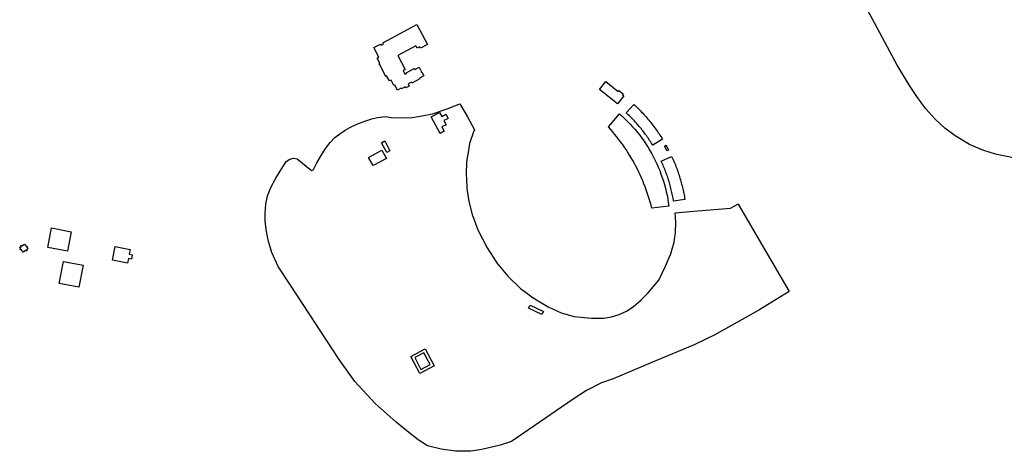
# Model space of a CAD drawing. Header units: inches. Extents: x 480978 to 483416, y 5454526 to 5457823.
# Tile 1 of 53: x 481685 to 482496, y 5455564 to 5455920. Entities that reach past the tile are written whole.
import ezdxf

# ---------------------------------------------------------------- set-up
doc = ezdxf.new("R2010")
doc.units = ezdxf.units.IN
doc.header["$MEASUREMENT"] = 0
for name, color, linetype in [('ubcv_building_records', 10, 'Continuous'), ('ubcv_buildings', 10, 'Continuous'), ('ubcv_subbuildings', 10, 'Continuous')]:
    doc.layers.add(name, color=color, linetype=linetype)

# ---------------------------------------------------------------- blocks, each defined once
blk = doc.blocks.new('ubcv_buildings_cad_ACAD_1_FMEBLOCK13')
at = {"layer": 'ubcv_building_records'}
for points in [[(2.18, 10.15), (9.65, -3.83), (-2.18, -10.15), (-9.65, 3.83)], [(-6.35, 2.83), (-1.18, -6.85), (6.35, -2.83), (1.18, 6.85)]]:
    blk.add_lwpolyline(points, close=True, dxfattribs=at)
blk = doc.blocks.new('ubcv_buildings_cad_ACAD_1_FMEBLOCK15')
at = {"layer": 'ubcv_building_records'}
for points in [[(8.79, 2.11), (6.1, 0.68), (1.81, 8.73), (4.49, 10.16)], [(5.82, -4.3), (-5.16, -10.16), (-8.79, -3.37), (2.19, 2.49)]]:
    blk.add_lwpolyline(points, close=True, dxfattribs=at)
blk = doc.blocks.new('ubcv_buildings_cad_ACAD_1_FMEBLOCK33')
at = {"layer": 'ubcv_building_records'}
for points in [[(13.08, 14.06), (5.08, 9.13), (4.45, 10.15), (3.81, 11.16), (3.16, 12.16), (2.5, 13.16), (1.83, 14.16), (1.15, 15.14), (0.47, 16.12), (-0.23, 17.1), (-0.93, 18.06), (-1.65, 19.02), (-2.37, 19.98), (-3.1, 20.92), (-3.84, 21.86), (-4.59, 22.8), (-5.35, 23.72), (-6.12, 24.64), (-6.89, 25.55), (-7.67, 26.46), (-8.47, 27.35), (-9.27, 28.24), (-10.08, 29.13), (-10.89, 30), (-11.72, 30.87), (-12.55, 31.73), (-13.39, 32.58), (-14.24, 33.42), (-15.1, 34.26), (-15.97, 35.08), (-16.84, 35.9), (-10.51, 42.86), (-9.57, 41.98), (-8.64, 41.09), (-7.71, 40.19), (-6.8, 39.28), (-5.89, 38.37), (-5, 37.44), (-4.11, 36.51), (-3.23, 35.57), (-2.36, 34.62), (-1.49, 33.67), (-0.64, 32.7), (0.2, 31.73), (1.04, 30.75), (1.86, 29.76), (2.68, 28.77), (3.48, 27.76), (4.28, 26.75), (5.07, 25.73), (5.85, 24.71), (6.62, 23.67), (7.37, 22.63), (8.12, 21.59), (8.86, 20.53), (9.59, 19.47), (10.31, 18.4), (11.02, 17.33), (11.72, 16.25), (12.41, 15.16)], [(18.31, -41.21), (4.35, -42.86), (3.68, -40.29), (2.96, -37.73), (2.2, -35.19), (1.4, -32.66), (0.56, -30.14), (-0.32, -27.64), (-1.25, -25.15), (-2.21, -22.68), (-3.22, -20.22), (-4.27, -17.79), (-5.36, -15.37), (-6.49, -12.96), (-7.66, -10.58), (-8.87, -8.22), (-10.12, -5.88), (-11.41, -3.56), (-12.74, -1.26), (-14.11, 1.02), (-15.51, 3.27), (-16.95, 5.5), (-18.43, 7.7), (-19.94, 9.88), (-21.5, 12.03), (-23.08, 14.16), (-24.71, 16.26), (-26.36, 18.33), (-28.05, 20.38), (-29.78, 22.4), (-31.54, 24.38), (-22.41, 35.06), (-20.13, 33.04), (-17.9, 30.95), (-15.73, 28.81), (-13.61, 26.62), (-11.55, 24.37), (-9.55, 22.08), (-7.6, 19.73), (-5.72, 17.33), (-3.89, 14.89), (-2.13, 12.4), (-0.43, 9.87), (1.2, 7.3), (2.77, 4.68), (4.28, 2.03), (5.71, -0.66), (7.08, -3.38), (8.38, -6.14), (9.61, -8.93), (10.76, -11.75), (11.85, -14.6), (12.86, -17.48), (13.8, -20.38), (14.67, -23.3), (15.46, -26.25), (16.18, -29.21), (16.83, -32.19), (17.4, -35.18), (17.89, -38.19)], [(18.09, 5.16), (16.75, 4.44), (15.78, 6.44), (14.65, 8.36), (16, 9.08)], [(31.54, -35.64), (22.24, -37.03), (22.04, -35.85), (21.83, -34.67), (21.61, -33.49), (21.38, -32.32), (21.13, -31.15), (20.88, -29.98), (20.62, -28.81), (20.34, -27.64), (20.05, -26.48), (19.76, -25.32), (19.45, -24.16), (19.13, -23.01), (18.8, -21.86), (18.46, -20.71), (18.11, -19.56), (17.75, -18.42), (17.37, -17.29), (16.99, -16.15), (16.6, -15.02), (16.19, -13.89), (15.78, -12.77), (15.35, -11.65), (14.91, -10.53), (14.47, -9.42), (14.01, -8.32), (13.54, -7.21), (13.06, -6.12), (12.58, -5.02), (12.08, -3.93), (20.64, -0.03), (21.17, -1.2), (21.7, -2.38), (22.21, -3.56), (22.71, -4.75), (23.2, -5.94), (23.68, -7.13), (24.15, -8.33), (24.61, -9.54), (25.05, -10.74), (25.49, -11.96), (25.91, -13.17), (26.32, -14.4), (26.72, -15.62), (27.11, -16.85), (27.49, -18.08), (27.86, -19.32), (28.21, -20.55), (28.55, -21.8), (28.88, -23.04), (29.2, -24.29), (29.51, -25.54), (29.8, -26.79), (30.09, -28.05), (30.36, -29.31), (30.62, -30.57), (30.87, -31.84), (31.1, -33.1), (31.33, -34.37)]]:
    blk.add_lwpolyline(points, close=True, dxfattribs=at)
blk = doc.blocks.new('ubcv_buildings_cad_ACAD_1_FMEBLOCK66')
at = {"layer": 'ubcv_buildings'}
for points in [[(135.73, 97.42), (132.31, 95.6), (134.13, 92.18), (130.72, 90.35), (123.42, 104.03), (130.25, 107.68), (132.08, 104.26), (135.5, 106.08), (137.32, 102.66), (133.9, 100.84)], [(89.41, 76.01), (86.73, 74.58), (82.44, 82.63), (85.12, 84.06)], [(86.45, 69.6), (75.47, 63.74), (71.84, 70.53), (82.82, 76.39)], [(-189.56, 12.4), (-173.39, 9.2), (-176.59, -6.96), (-192.76, -3.76)], [(-214.94, -2.58), (-214.85, -2.13), (-214.4, -2.22), (-214.45, -2.44), (-214.16, -2.5), (-211.84, -0.94), (-210.28, -3.27), (-209.99, -3.33), (-209.95, -3.1), (-209.5, -3.19), (-209.59, -3.64), (-209.81, -3.6), (-209.87, -3.88), (-209.1, -5.03), (-210.25, -5.8), (-210.31, -6.09), (-210.08, -6.13), (-210.17, -6.58), (-210.62, -6.49), (-210.57, -6.27), (-210.86, -6.21), (-213.19, -7.77), (-214.74, -5.44), (-215.03, -5.39), (-215.07, -5.61), (-215.52, -5.52), (-215.43, -5.07), (-215.21, -5.12), (-215.15, -4.83), (-215.92, -3.68), (-214.77, -2.91), (-214.72, -2.62)], [(-137.06, -3.09), (-124.84, -5.51), (-125.58, -9.27), (-123.06, -9.77), (-123.8, -13.5), (-126.32, -13), (-127.06, -16.77), (-139.29, -14.35)], [(-179.75, -15.31), (-163.59, -18.51), (-167.17, -36.61), (-183.34, -33.41)], [(204.93, -51.47), (215.92, -56.57), (214.77, -59.06), (203.78, -53.96)], [(118.36, -87.38), (125.82, -101.36), (113.99, -107.68), (106.53, -93.69)], [(109.83, -94.7), (114.99, -104.38), (122.52, -100.36), (117.36, -90.68)]]:
    blk.add_lwpolyline(points, close=True, dxfattribs=at)
blk = doc.blocks.new('ubcv_buildings_cad_ACAD_1_FMEBLOCK88')
at = {"layer": 'ubcv_buildings'}
for points in [[(13.08, 14.06), (5.08, 9.13), (4.45, 10.15), (3.81, 11.16), (3.16, 12.16), (2.5, 13.16), (1.83, 14.16), (1.15, 15.14), (0.47, 16.12), (-0.23, 17.1), (-0.93, 18.06), (-1.65, 19.02), (-2.37, 19.98), (-3.1, 20.92), (-3.84, 21.86), (-4.59, 22.8), (-5.35, 23.72), (-6.12, 24.64), (-6.89, 25.55), (-7.67, 26.46), (-8.47, 27.35), (-9.27, 28.24), (-10.08, 29.13), (-10.89, 30), (-11.72, 30.87), (-12.55, 31.73), (-13.39, 32.58), (-14.24, 33.42), (-15.1, 34.26), (-15.97, 35.08), (-16.84, 35.9), (-10.51, 42.86), (-9.57, 41.98), (-8.64, 41.09), (-7.71, 40.19), (-6.8, 39.28), (-5.89, 38.37), (-5, 37.44), (-4.11, 36.51), (-3.23, 35.57), (-2.36, 34.62), (-1.49, 33.67), (-0.64, 32.7), (0.2, 31.73), (1.04, 30.75), (1.86, 29.76), (2.68, 28.77), (3.48, 27.76), (4.28, 26.75), (5.07, 25.73), (5.85, 24.71), (6.62, 23.67), (7.37, 22.63), (8.12, 21.59), (8.86, 20.53), (9.59, 19.47), (10.31, 18.4), (11.02, 17.33), (11.72, 16.25), (12.41, 15.16)], [(18.31, -41.21), (4.35, -42.86), (3.68, -40.29), (2.96, -37.73), (2.2, -35.19), (1.4, -32.66), (0.56, -30.14), (-0.32, -27.64), (-1.25, -25.15), (-2.21, -22.68), (-3.22, -20.22), (-4.27, -17.79), (-5.36, -15.37), (-6.49, -12.96), (-7.66, -10.58), (-8.87, -8.22), (-10.12, -5.88), (-11.41, -3.56), (-12.74, -1.26), (-14.11, 1.02), (-15.51, 3.27), (-16.95, 5.5), (-18.43, 7.7), (-19.94, 9.88), (-21.5, 12.03), (-23.08, 14.16), (-24.71, 16.26), (-26.36, 18.33), (-28.05, 20.38), (-29.78, 22.4), (-31.54, 24.38), (-22.41, 35.06), (-20.13, 33.04), (-17.9, 30.95), (-15.73, 28.81), (-13.61, 26.62), (-11.55, 24.37), (-9.55, 22.08), (-7.6, 19.73), (-5.72, 17.33), (-3.89, 14.89), (-2.13, 12.4), (-0.43, 9.87), (1.2, 7.3), (2.77, 4.68), (4.28, 2.03), (5.71, -0.66), (7.08, -3.38), (8.38, -6.14), (9.61, -8.93), (10.76, -11.75), (11.85, -14.6), (12.86, -17.48), (13.8, -20.38), (14.67, -23.3), (15.46, -26.25), (16.18, -29.21), (16.83, -32.19), (17.4, -35.18), (17.89, -38.19)], [(18.09, 5.16), (16.75, 4.44), (15.78, 6.44), (14.65, 8.36), (16, 9.08)], [(31.54, -35.64), (22.24, -37.03), (22.04, -35.85), (21.83, -34.67), (21.61, -33.49), (21.38, -32.32), (21.13, -31.15), (20.88, -29.98), (20.62, -28.81), (20.34, -27.64), (20.05, -26.48), (19.76, -25.32), (19.45, -24.16), (19.13, -23.01), (18.8, -21.86), (18.46, -20.71), (18.11, -19.56), (17.75, -18.42), (17.37, -17.29), (16.99, -16.15), (16.6, -15.02), (16.19, -13.89), (15.78, -12.77), (15.35, -11.65), (14.91, -10.53), (14.47, -9.42), (14.01, -8.32), (13.54, -7.21), (13.06, -6.12), (12.58, -5.02), (12.08, -3.93), (20.64, -0.03), (21.17, -1.2), (21.7, -2.38), (22.21, -3.56), (22.71, -4.75), (23.2, -5.94), (23.68, -7.13), (24.15, -8.33), (24.61, -9.54), (25.05, -10.74), (25.49, -11.96), (25.91, -13.17), (26.32, -14.4), (26.72, -15.62), (27.11, -16.85), (27.49, -18.08), (27.86, -19.32), (28.21, -20.55), (28.55, -21.8), (28.88, -23.04), (29.2, -24.29), (29.51, -25.54), (29.8, -26.79), (30.09, -28.05), (30.36, -29.31), (30.62, -30.57), (30.87, -31.84), (31.1, -33.1), (31.33, -34.37)]]:
    blk.add_lwpolyline(points, close=True, dxfattribs=at)
blk = doc.blocks.new('ubcv_buildings_cad_ACAD_1_FMEBLOCK114')
at = {"layer": 'ubcv_subbuildings'}
for points in [[(2.18, 10.15), (9.65, -3.83), (-2.18, -10.15), (-9.65, 3.83)], [(-6.35, 2.83), (-1.18, -6.85), (6.35, -2.83), (1.18, 6.85)]]:
    blk.add_lwpolyline(points, close=True, dxfattribs=at)
blk = doc.blocks.new('ubcv_buildings_cad_ACAD_1_FMEBLOCK115')
at = {"layer": 'ubcv_subbuildings'}
for points in [[(8.79, 2.11), (6.1, 0.68), (1.81, 8.73), (4.49, 10.16)], [(5.82, -4.3), (-5.16, -10.16), (-8.79, -3.37), (2.19, 2.49)]]:
    blk.add_lwpolyline(points, close=True, dxfattribs=at)

msp = doc.modelspace()

# ---------------------------------------------------------------- linework, layer by layer
at = {"layer": 'ubcv_building_records'}
msp.add_lwpolyline([(482747.12, 5455924.14), (482741.31, 5455917.77), (482736, 5455913.29), (482730.04, 5455909.44), (482536.05, 5455810.57), (482521.01, 5455804.94), (482506.45, 5455805.49), (482489.24, 5455808.9), (482478.68, 5455812.33), (482467.83, 5455817.06), (482455.97, 5455824.05), (482447.48, 5455830.38), (482439.47, 5455837.71), (482431.54, 5455846.75), (482424.33, 5455856.51), (482418.87, 5455864.76), (482408.17, 5455882.4), (482223.12, 5456227.74)], dxfattribs=at)
for points in [[(482012.03, 5455915.8), (482020.72, 5455899.52), (482015.13, 5455896.53), (482014.57, 5455897.59), (482012.31, 5455896.38), (482011.27, 5455898.31), (481996.35, 5455890.35), (482002.5, 5455878.83), (482000.63, 5455877.83), (482002.16, 5455874.96), (482003.58, 5455875.72), (482003.34, 5455876.16), (482009.92, 5455879.67), (482010.32, 5455878.93), (482013.94, 5455880.87), (482015.42, 5455878.08), (482015.2, 5455877.96), (482016.04, 5455876.38), (482016.26, 5455876.5), (482017.75, 5455873.71), (482014.13, 5455871.77), (482014.53, 5455871.04), (482007.95, 5455867.53), (482007.52, 5455868.34), (482004.78, 5455866.87), (482005.74, 5455865.07), (482003.05, 5455863.64), (482002.52, 5455864.63), (481999.44, 5455862.99), (481999.16, 5455863.51), (481996.04, 5455861.85), (481993.84, 5455865.97), (481993.17, 5455865.61), (481990.76, 5455870.13), (481989.41, 5455869.41), (481987.14, 5455873.68), (481986.19, 5455873.18), (481986.01, 5455873.52), (481986.28, 5455873.67), (481981.13, 5455883.31), (481980.86, 5455883.17), (481980.68, 5455883.51), (481981.62, 5455884.02), (481979.34, 5455888.29), (481980.69, 5455889), (481976.51, 5455896.83), (481982.1, 5455899.82), (481982.66, 5455898.77), (481984.57, 5455899.79), (481984.01, 5455900.84)], [(482162.72, 5455862.39), (482167.89, 5455868.86), (482178.17, 5455860.65), (482178.74, 5455861.36), (482182.07, 5455858.7), (482181.5, 5455857.98), (482182.69, 5455857.03), (482177.52, 5455850.56)], [(482053.75, 5455839.77), (482059.57, 5455829.05), (482058.47, 5455826.62), (482055.34, 5455817.84), (482054.66, 5455812.05), (482053.53, 5455805.97), (482053.1, 5455802.49), (482052.74, 5455792.84), (482052.69, 5455791.58), (482052.86, 5455788.77), (482053.32, 5455780.68), (482054.98, 5455769.89), (482057.66, 5455759.31), (482062.4, 5455746.51), (482070.01, 5455731.81), (482070.04, 5455731.76), (482077.53, 5455720.11), (482078.56, 5455718.5), (482080.11, 5455716.64), (482086.98, 5455708.32), (482097.45, 5455698.26), (482103.47, 5455693.69), (482107.92, 5455690.31), (482120.25, 5455682.98), (482131.09, 5455678.13), (482141.85, 5455675.06), (482156, 5455673.67), (482165.94, 5455673.67), (482172.49, 5455674.77), (482178.83, 5455676.71), (482184.87, 5455679.48), (482190.49, 5455683.01), (482196.77, 5455688.41), (482202.76, 5455694.46), (482211.48, 5455705.02), (482217.16, 5455716.7), (482221.3, 5455726.26), (482221.48, 5455726.88), (482222.9, 5455731.83), (482224.14, 5455736.17), (482224.25, 5455736.91), (482224.84, 5455740.62), (482225.34, 5455743.8), (482225.37, 5455744.39), (482225.73, 5455752.81), (482225.19, 5455760.54), (482237.17, 5455761.56), (482270.59, 5455764.42), (482276.87, 5455767.77), (482276.95, 5455767.82), (482318.98, 5455695.7), (482293.95, 5455680.34), (482257.83, 5455659.93), (482240.78, 5455651.56), (482206.32, 5455637.49), (482173.92, 5455623.58), (482164.3, 5455620.28), (482151.93, 5455613.9), (482141, 5455606.74), (482108.65, 5455584.59), (482089.98, 5455571.95), (482080.81, 5455568.96), (482065.52, 5455565.34), (482056.66, 5455563.83), (482043.79, 5455563.9), (482032.15, 5455565.51), (482020.77, 5455568.46), (482013.15, 5455573.25), (482004, 5455580.52), (481995.01, 5455587.97), (481977.73, 5455603.29), (481960.89, 5455621.53), (481947.99, 5455639.65), (481923.08, 5455677.74), (481907.23, 5455701.78), (481897.77, 5455716.34), (481892.52, 5455727.79), (481889.77, 5455737), (481887.98, 5455745.12), (481886.91, 5455753.77), (481886.99, 5455760.13), (481887.6, 5455767.82), (481888.79, 5455774.55), (481891.66, 5455781.41), (481895.87, 5455789.22), (481904.22, 5455802.79), (481907.24, 5455804.82), (481910.39, 5455805.63), (481913.32, 5455805.12), (481925.28, 5455795.54), (481926.22, 5455795.63), (481926.81, 5455796.21), (481929.56, 5455801.71), (481933.23, 5455807.78), (481936.85, 5455813.74), (481940.55, 5455818.66), (481944.31, 5455822.73), (481948.65, 5455825.8), (481952.93, 5455828.77), (481956.9, 5455830.94), (481962.67, 5455833.58), (481969.23, 5455836.07), (481975.05, 5455838.03), (481979.47, 5455839.21), (481986.06, 5455839.94), (481990.8, 5455839.31), (481999.58, 5455838.87), (482008.07, 5455839.33), (482016.47, 5455840.66), (482025.04, 5455842.32), (482036.92, 5455846.32), (482047.58, 5455850.39)], [(482036.2, 5455833.21), (482032.78, 5455831.38), (482034.6, 5455827.96), (482031.18, 5455826.14), (482023.88, 5455839.81), (482030.72, 5455843.46), (482032.55, 5455840.04), (482035.96, 5455841.87), (482037.79, 5455838.45), (482034.37, 5455836.63)], [(481710.91, 5455748.19), (481727.07, 5455744.99), (481723.87, 5455728.82), (481707.71, 5455732.02)], [(481685.53, 5455733.21), (481685.62, 5455733.65), (481686.06, 5455733.57), (481686.02, 5455733.34), (481686.31, 5455733.28), (481688.63, 5455734.84), (481690.19, 5455732.52), (481690.48, 5455732.46), (481690.52, 5455732.68), (481690.97, 5455732.59), (481690.88, 5455732.15), (481690.66, 5455732.19), (481690.6, 5455731.9), (481691.37, 5455730.75), (481690.22, 5455729.98), (481690.16, 5455729.7), (481690.39, 5455729.65), (481690.3, 5455729.2), (481689.85, 5455729.29), (481689.89, 5455729.52), (481689.61, 5455729.57), (481687.28, 5455728.02), (481685.72, 5455730.34), (481685.44, 5455730.4), (481685.39, 5455730.17), (481684.94, 5455730.26), (481685.03, 5455730.71), (481685.26, 5455730.67), (481685.31, 5455730.95), (481684.54, 5455732.1), (481685.69, 5455732.87), (481685.75, 5455733.16)], [(481763.41, 5455732.7), (481775.63, 5455730.28), (481774.89, 5455726.51), (481777.41, 5455726.02), (481776.67, 5455722.29), (481774.15, 5455722.79), (481773.4, 5455719.02), (481761.18, 5455721.44)], [(481720.71, 5455720.48), (481736.88, 5455717.28), (481733.3, 5455699.18), (481717.13, 5455702.38)], [(482105.4, 5455684.32), (482116.39, 5455679.22), (482115.24, 5455676.73), (482104.25, 5455681.83)]]:
    msp.add_lwpolyline(points, close=True, dxfattribs=at)
at = {"layer": 'ubcv_buildings'}
for points in [[(482012.03, 5455915.8), (482020.72, 5455899.52), (482015.13, 5455896.53), (482014.57, 5455897.59), (482012.31, 5455896.38), (482011.27, 5455898.31), (481996.35, 5455890.35), (482002.5, 5455878.83), (482000.63, 5455877.83), (482002.16, 5455874.96), (482003.58, 5455875.72), (482003.34, 5455876.16), (482009.92, 5455879.67), (482010.32, 5455878.93), (482013.94, 5455880.87), (482015.42, 5455878.08), (482015.2, 5455877.96), (482016.04, 5455876.38), (482016.26, 5455876.5), (482017.75, 5455873.71), (482014.13, 5455871.77), (482014.53, 5455871.04), (482007.95, 5455867.53), (482007.52, 5455868.34), (482004.78, 5455866.87), (482005.74, 5455865.07), (482003.05, 5455863.64), (482002.52, 5455864.63), (481999.44, 5455862.99), (481999.16, 5455863.51), (481996.04, 5455861.85), (481993.84, 5455865.97), (481993.17, 5455865.61), (481990.76, 5455870.13), (481989.41, 5455869.41), (481987.14, 5455873.68), (481986.19, 5455873.18), (481986.01, 5455873.52), (481986.28, 5455873.67), (481981.13, 5455883.31), (481980.86, 5455883.17), (481980.68, 5455883.51), (481981.62, 5455884.02), (481979.34, 5455888.29), (481980.69, 5455889), (481976.51, 5455896.83), (481982.1, 5455899.82), (481982.66, 5455898.77), (481984.57, 5455899.79), (481984.01, 5455900.84)], [(482162.72, 5455862.39), (482167.89, 5455868.86), (482178.17, 5455860.65), (482178.74, 5455861.36), (482182.07, 5455858.7), (482181.5, 5455857.98), (482182.69, 5455857.03), (482177.52, 5455850.56)]]:
    msp.add_lwpolyline(points, close=True, dxfattribs=at)
at = {"layer": 'ubcv_subbuildings'}
for points in [[(482036.2, 5455833.21), (482032.78, 5455831.38), (482034.6, 5455827.96), (482031.18, 5455826.14), (482023.88, 5455839.81), (482030.72, 5455843.46), (482032.55, 5455840.04), (482035.96, 5455841.87), (482037.79, 5455838.45), (482034.37, 5455836.63)], [(481710.91, 5455748.19), (481727.07, 5455744.99), (481723.87, 5455728.82), (481707.71, 5455732.02)], [(481685.53, 5455733.21), (481685.62, 5455733.65), (481686.06, 5455733.57), (481686.02, 5455733.34), (481686.31, 5455733.28), (481688.63, 5455734.84), (481690.19, 5455732.52), (481690.48, 5455732.46), (481690.52, 5455732.68), (481690.97, 5455732.59), (481690.88, 5455732.15), (481690.66, 5455732.19), (481690.6, 5455731.9), (481691.37, 5455730.75), (481690.22, 5455729.98), (481690.16, 5455729.7), (481690.39, 5455729.65), (481690.3, 5455729.2), (481689.85, 5455729.29), (481689.89, 5455729.52), (481689.61, 5455729.57), (481687.28, 5455728.02), (481685.72, 5455730.34), (481685.44, 5455730.4), (481685.39, 5455730.17), (481684.94, 5455730.26), (481685.03, 5455730.71), (481685.26, 5455730.67), (481685.31, 5455730.95), (481684.54, 5455732.1), (481685.69, 5455732.87), (481685.75, 5455733.16)], [(481763.41, 5455732.7), (481775.63, 5455730.28), (481774.89, 5455726.51), (481777.41, 5455726.02), (481776.67, 5455722.29), (481774.15, 5455722.79), (481773.4, 5455719.02), (481761.18, 5455721.44)], [(481720.71, 5455720.48), (481736.88, 5455717.28), (481733.3, 5455699.18), (481717.13, 5455702.38)], [(482105.4, 5455684.32), (482116.39, 5455679.22), (482115.24, 5455676.73), (482104.25, 5455681.83)]]:
    msp.add_lwpolyline(points, close=True, dxfattribs=at)

# ---------------------------------------------------------------- block references
at = {"layer": 'ubcv_building_records'}
for name, p in [('ubcv_buildings_cad_ACAD_1_FMEBLOCK33', (482201.53, 5455807.2)), ('ubcv_buildings_cad_ACAD_1_FMEBLOCK15', (481981.1, 5455809.69)), ('ubcv_buildings_cad_ACAD_1_FMEBLOCK13', (482016.64, 5455638.26))]:
    msp.add_blockref(name, p, dxfattribs=at)
at = {"layer": 'ubcv_buildings'}
for name, p in [('ubcv_buildings_cad_ACAD_1_FMEBLOCK66', (481900.47, 5455735.79)), ('ubcv_buildings_cad_ACAD_1_FMEBLOCK88', (482201.53, 5455807.2))]:
    msp.add_blockref(name, p, dxfattribs=at)
at = {"layer": 'ubcv_subbuildings'}
for name, p in [('ubcv_buildings_cad_ACAD_1_FMEBLOCK115', (481981.1, 5455809.69)), ('ubcv_buildings_cad_ACAD_1_FMEBLOCK114', (482016.64, 5455638.26))]:
    msp.add_blockref(name, p, dxfattribs=at)

doc.saveas('drawing.dxf')
